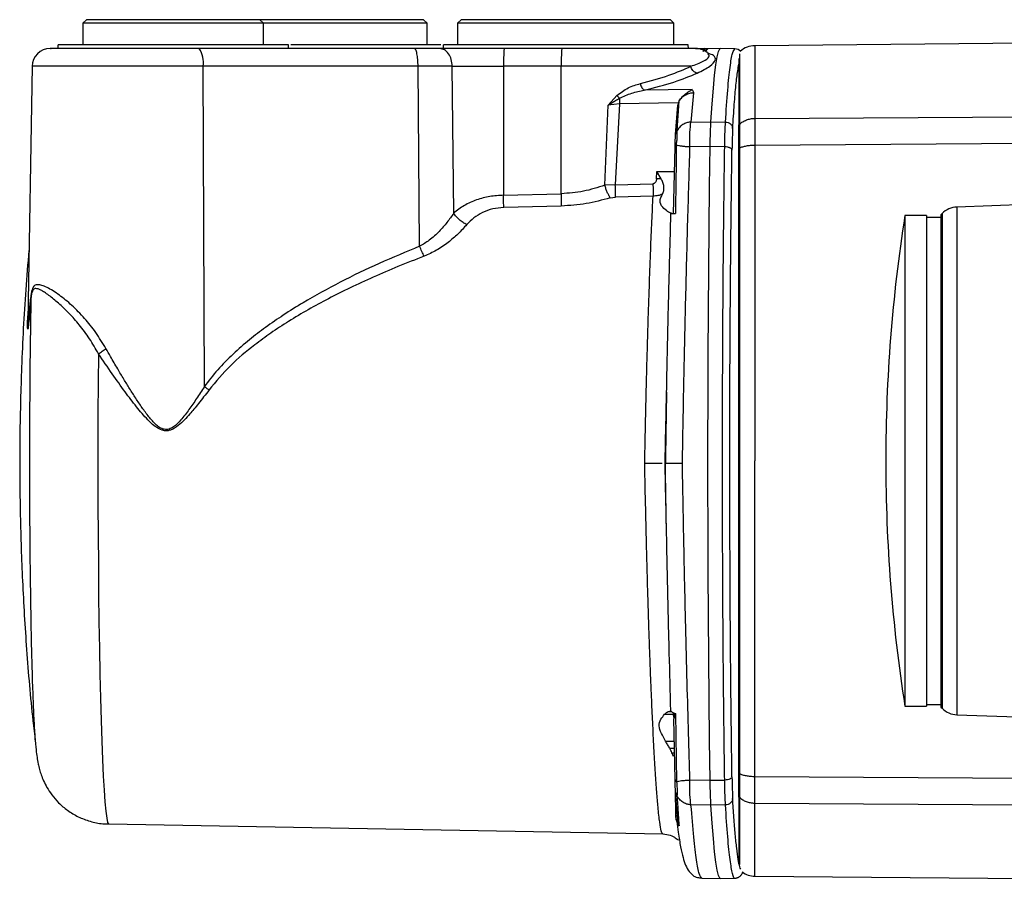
# Model space of a CAD drawing. Header units: millimetres. Extents: x 708 to 6010, y 131 to 3804.
# Tile 28 of 54: x 1990 to 2126, y 3464 to 3583. Entities that reach past the tile are written whole.
import ezdxf

# ---------------------------------------------------------------- set-up
doc = ezdxf.new("R2010")
doc.units = ezdxf.units.MM

msp = doc.modelspace()

# ---------------------------------------------------------------- linework, layer by layer
at = {"color": 7, "linetype": 'Continuous', "lineweight": 25}
for p, q in [((1999.13, 3582.78), (1998.63, 3582.28)), ((1998.63, 3582.28), (1998.63, 3579.28)), ((2023.63, 3582.28), (1998.63, 3582.28)), ((2011.13, 3582.78), (1999.13, 3582.78)), ((2023.13, 3582.78), (2011.13, 3582.78)), ((2023.63, 3582.28), (2023.13, 3582.78)), ((2027.18, 3582.78), (2023.13, 3582.78)), ((2023.63, 3579.28), (2023.63, 3582.28)), ((2027.18, 3582.28), (2023.63, 3582.28)), ((2045.83, 3582.78), (2027.18, 3582.78)), ((2046.33, 3582.28), (2027.18, 3582.28)), ((2046.33, 3582.28), (2045.83, 3582.78)), ((2046.33, 3579.28), (2046.33, 3582.28)), ((2051.04, 3582.78), (2050.54, 3582.28)), ((2050.54, 3582.28), (2050.54, 3579.28)), ((2080.54, 3582.28), (2050.54, 3582.28)), ((2065.56, 3582.78), (2051.04, 3582.78)), ((2080.04, 3582.78), (2065.56, 3582.78)), ((2080.54, 3582.28), (2080.04, 3582.78)), ((2080.54, 3579.28), (2080.54, 3582.28)), ((2154.54, 3579.73), (2091.74, 3579.18)), ((1995.14, 3579.29), (1995.13, 3578.78)), ((2044.55, 3578.78), (2014.75, 3578.78)), ((2026.73, 3579.28), (2026.48, 3579.28)), ((2027.08, 3579.28), (2027.11, 3579.28)), ((2027.13, 3578.78), (2027.12, 3579.29)), ((2048.55, 3579.28), (2048.54, 3578.78)), ((2065, 3578.78), (2057, 3578.78)), ((2082.49, 3579.28), (2082.52, 3579.28)), ((2082.54, 3578.78), (2082.53, 3579.28)), ((2083.62, 3578.78), (2084.84, 3578.78)), ((2084.6, 3578.36), (2084.84, 3578.78)), ((2085.02, 3578.76), (2084.84, 3578.78)), ((2085.02, 3578.76), (2085.07, 3578.76)), ((2086.98, 3578.78), (2085.05, 3578.75)), ((2085.07, 3578.76), (2085.2, 3578.75)), ((2085.2, 3578.75), (2085.22, 3578.75)), ((2089, 3578.75), (2086.98, 3578.78)), ((2091.74, 3579.18), (2091.74, 3569.1)), ((2089.54, 3577.39), (2089.54, 3568.22)), ((1991.58, 3576.33), (1990.97, 3541.04)), ((2015.45, 3531.94), (2015.29, 3576.33)), ((2045.08, 3576.33), (2015.29, 3576.33)), ((2045.29, 3551.38), (2045.08, 3576.33)), ((2050.01, 3555.97), (2049.8, 3576.33)), ((2049.8, 3576.33), (2056.92, 3576.33)), ((2056.92, 3576.33), (2056.92, 3558.46)), ((2064.92, 3576.33), (2056.92, 3576.33)), ((2064.91, 3558.66), (2064.92, 3576.33)), ((2082.9, 3576.33), (2064.92, 3576.33)), ((2083.06, 3573.13), (2076.42, 3573.01)), ((2071.42, 3570.92), (2072.63, 3572.29)), ((2073, 3571.89), (2073.01, 3571.12)), ((2080.97, 3567.42), (2081.27, 3571.55)), ((2081.26, 3571.55), (2081.14, 3571.28)), ((2081.26, 3571.55), (2081.27, 3571.55)), ((2083.26, 3572.67), (2082.9, 3568.6)), ((2070.95, 3559.84), (2071.42, 3570.92)), ((2073.01, 3571.12), (2071.42, 3570.92)), ((2073.01, 3571.12), (2072.41, 3559.92)), ((2081.14, 3571.28), (2073.01, 3571.12)), ((2080.76, 3566.88), (2081.08, 3570.93)), ((2081.14, 3571.28), (2081.08, 3570.93)), ((2082.9, 3568.6), (2085.66, 3568.63)), ((2085.66, 3568.63), (2087.68, 3568.6)), ((2089.54, 3568.22), (2089.64, 3568.3)), ((2080.49, 3555.94), (2080.69, 3565.13)), ((2082.74, 3565.15), (2082.76, 3565.15)), ((2085.56, 3565.19), (2082.76, 3565.15)), ((2087.57, 3565.16), (2085.56, 3565.19)), ((2089.54, 3564.97), (2089.64, 3565.02)), ((2089.54, 3521.64), (2089.54, 3564.97)), ((2089.64, 3565.02), (2089.64, 3478.26)), ((2078.13, 3560.75), (2078.15, 3561.73)), ((2078.76, 3560.74), (2078.13, 3560.75)), ((2078.76, 3560.74), (2078.15, 3561.73)), ((2072.41, 3559.92), (2070.95, 3559.84)), ((2072.41, 3559.92), (2077.63, 3560.05)), ((2056.92, 3558.46), (2064.91, 3558.66)), ((2071.7, 3558.08), (2072.43, 3558.2)), ((2077.65, 3558.33), (2072.43, 3558.2)), ((2064.93, 3556.96), (2056.94, 3556.76)), ((2132.08, 3557.25), (2119.75, 3556.82)), ((2115.54, 3555.64), (2112.54, 3555.64)), ((2112.54, 3555.64), (2112.54, 3487.64)), ((2115.54, 3555.64), (2115.54, 3487.64)), ((2117.54, 3555.39), (2115.54, 3555.39)), ((2117.7, 3555.91), (2117.54, 3555.74)), ((2117.54, 3555.74), (2117.54, 3521.64)), ((2079.32, 3521.28), (2079.25, 3521.28)), ((2089.54, 3478.3), (2089.54, 3521.64)), ((2091.74, 3477.87), (2091.74, 3521.64)), ((2117.54, 3521.64), (2117.54, 3487.53)), ((2079.74, 3486.89), (2080.2, 3486.89)), ((2112.54, 3487.64), (2115.54, 3487.64)), ((2115.54, 3487.89), (2117.54, 3487.89)), ((2117.54, 3487.53), (2117.7, 3487.37)), ((2079.24, 3486.53), (2080.48, 3486.55)), ((2080.48, 3486.54), (2080.52, 3486.56)), ((2080.5, 3486.07), (2080.48, 3486.54)), ((2080.49, 3486.72), (2080.74, 3486.62)), ((2080.49, 3486.72), (2080.52, 3486.56)), ((2080.6, 3486.36), (2080.5, 3485.91)), ((2080.69, 3477.47), (2080.5, 3485.91)), ((2080.52, 3486.56), (2080.74, 3486.62)), ((2080.59, 3486.36), (2080.52, 3486.56)), ((2080.74, 3486.62), (2080.6, 3486.36)), ((2080.74, 3486.62), (2080.89, 3477.19)), ((2119.75, 3486.46), (2132.08, 3486.03)), ((2079.39, 3482.8), (2080.57, 3482.81)), ((2079.93, 3481.85), (2080.59, 3481.85)), ((2082.76, 3477.42), (2082.74, 3477.42)), ((2082.76, 3477.42), (2085.56, 3477.38)), ((2085.56, 3477.38), (2087.57, 3477.41)), ((2089.64, 3478.26), (2089.54, 3478.3)), ((2080.81, 3472.55), (2080.74, 3476.05)), ((2081.06, 3471.87), (2080.76, 3475.71)), ((2089.54, 3475.06), (2089.64, 3474.97)), ((2089.54, 3475.06), (2089.54, 3466.23)), ((2085.66, 3473.94), (2082.9, 3473.97)), ((2087.68, 3473.96), (2085.66, 3473.94)), ((2091.74, 3464.09), (2091.74, 3474.17)), ((2080.81, 3472.55), (2081.08, 3472.56)), ((2080.81, 3472.43), (2080.81, 3472.55)), ((2080.86, 3471.93), (2080.81, 3472.43)), ((2080.81, 3472.43), (2081.08, 3472.43)), ((2081.09, 3471.32), (2080.86, 3471.93)), ((2081.09, 3471.93), (2080.86, 3471.93)), ((2081.06, 3471.87), (2081.09, 3471.58)), ((2002.2, 3471.32), (2078.98, 3469.97)), ((2081.08, 3471.4), (2081.07, 3471.71)), ((2081.08, 3471.4), (2081.11, 3471.33)), ((2081.09, 3471.32), (2081.08, 3471.4)), ((2081.11, 3471.28), (2081.09, 3471.32)), ((2081.24, 3471.06), (2081.1, 3471.33)), ((2081.11, 3471.33), (2081.16, 3471.3)), ((2081.24, 3471.06), (2081.11, 3471.28)), ((2081.16, 3471.3), (2081.24, 3471.06)), ((2084.39, 3463.83), (2086.98, 3463.78)), ((2086.98, 3463.78), (2089, 3463.82)), ((2091.74, 3464.09), (2157.7, 3463.52))]:
    msp.add_line(p, q, dxfattribs=at)
at = {"color": 8, "linetype": 'Continuous', "lineweight": 25}
for p, q in [((2089.64, 3578.03), (2089.64, 3568.3)), ((2015.29, 3576.33), (1991.58, 3576.33)), ((2091.74, 3569.1), (2147.4, 3569.46)), ((2091.74, 3565.41), (2143.7, 3565.76)), ((2078.15, 3561.73), (2080.62, 3561.73)), ((2119.75, 3556.82), (2119.75, 3521.64)), ((2117.7, 3555.91), (2117.7, 3487.37)), ((2119.75, 3521.64), (2119.75, 3486.46)), ((2080.26, 3481.18), (2080.61, 3481.18)), ((2143.7, 3477.52), (2091.74, 3477.87)), ((2089.64, 3474.97), (2089.64, 3465.7)), ((2147.4, 3473.82), (2091.74, 3474.17))]:
    msp.add_line(p, q, dxfattribs=at)
at = {"color": 7, "linetype": 'Continuous', "lineweight": 25, "flags": 128}
for points in [[(2085.66, 3568.63), (2085.83, 3571.12), (2086, 3573.28), (2086.17, 3575.09), (2086.35, 3576.54), (2086.53, 3577.64), (2086.71, 3578.37), (2086.89, 3578.74), (2086.98, 3578.78)], [(2085.56, 3477.38), (2085.48, 3482.9), (2085.42, 3488.57), (2085.36, 3494.35), (2085.32, 3500.23), (2085.29, 3506.19), (2085.26, 3512.21), (2085.25, 3518.25), (2085.25, 3524.31), (2085.26, 3530.36), (2085.29, 3536.38), (2085.32, 3542.33), (2085.36, 3548.22), (2085.42, 3554), (2085.48, 3559.66), (2085.56, 3565.19)], [(2086.98, 3463.78), (2086.89, 3463.83), (2086.71, 3464.2), (2086.53, 3464.93), (2086.35, 3466.02), (2086.17, 3467.48), (2086, 3469.29), (2085.83, 3471.44), (2085.66, 3473.94)]]:
    msp.add_lwpolyline(points, dxfattribs=at)
at = {"color": 8, "linetype": 'Continuous', "lineweight": 25, "flags": 128}
for points in [[(1990.97, 3541.04), (1990.96, 3540.42), (1990.97, 3540.1), (1990.98, 3540.02), (1990.99, 3540.01), (1991.01, 3540.08), (1991.03, 3540.21), (1991.07, 3540.57), (1991.17, 3541.71), (1991.28, 3542.94), (1991.39, 3544.29), (1991.39, 3544.29)], [(2000.77, 3536.5), (2000.74, 3532.41), (2000.71, 3528.24), (2000.7, 3524.02), (2000.7, 3519.78), (2000.71, 3515.55), (2000.73, 3511.37), (2000.76, 3507.25), (2000.8, 3503.23), (2000.85, 3499.35), (2000.91, 3495.62), (2000.98, 3492.08), (2001.06, 3488.75), (2001.15, 3485.65), (2001.24, 3482.81), (2001.34, 3480.24), (2001.45, 3477.97), (2001.57, 3476.02), (2001.68, 3474.39), (2001.8, 3473.09), (2001.93, 3472.15), (2002.05, 3471.55), (2002.18, 3471.32), (2002.2, 3471.32)]]:
    msp.add_lwpolyline(points, dxfattribs=at)
at = {"color": 7, "linetype": 'Continuous', "lineweight": 25}
for centre, radius, start, end in [((1994.08, 3576.28), 2.5, 90, 179), ((2012.01, 3576.9), 3.32, 349.9834, 34.4508), ((2077.3, 3576.93), 20.38, 174.7924, 181.7051), ((2085.29, 3576.93), 20.38, 174.7924, 181.7051), ((2083.58, 3576.28), 2.5, 45.3624, 90), ((2088.87, 3577.46), 1.3, 44.9441, 84.4508), ((2091.77, 3576.18), 3, 90.5147, 132.2942), ((2119.86, 3553.82), 3, 92, 136), ((2329.9, 3521.64), 220, 171.1096, 180), ((2329.9, 3521.64), 220, 180, 188.8904), ((2119.86, 3489.45), 3, 224, 268), ((2091.77, 3467.09), 3, 233.5309, 269.5222)]:
    msp.add_arc(centre, radius, start, end, dxfattribs=at)
at = {"color": 8, "linetype": 'Continuous', "lineweight": 25}
for centre, radius, start, end in [((2085.3, 3578.35), 0.492, 123.6096, 167.8181), ((2085.6, 3578.24), 0.637, 126.8208, 169.3315)]:
    msp.add_arc(centre, radius, start, end, dxfattribs=at)
at = {"color": 7, "linetype": 'Continuous', "lineweight": 25}
for points, knots in [([(2014.75, 3578.78), (2013.38, 3578.78), (2010.64, 3578.78), (2006.49, 3578.78), (2002.63, 3578.78), (1999.28, 3578.78), (1996.6, 3578.78), (1994.86, 3578.78), (1994.04, 3578.78), (1994.16, 3578.78), (1994.2, 3578.78)], [0, 0, 0, 0, 0.136392, 0.2727826, 0.4091757, 0.5455671, 0.6819588, 0.8183506, 0.9547438, 1, 1, 1, 1]), ([(2010.65, 3579.28), (2009.6, 3579.28), (2007.51, 3579.28), (2004.52, 3579.28), (2001.79, 3579.28), (1999.41, 3579.28), (1997.48, 3579.28), (1996.09, 3579.28), (1995.26, 3579.28), (1995.2, 3579.28), (1995.18, 3579.28)], [0, 0, 0, 0, 0.1274321, 0.2548646, 0.3822962, 0.5097296, 0.6371612, 0.7645925, 0.892025, 1, 1, 1, 1]), ([(2027.11, 3579.28), (2027.02, 3579.28), (2026.84, 3579.28), (2025.8, 3579.28), (2024.24, 3579.28), (2022.16, 3579.28), (2019.66, 3579.28), (2016.84, 3579.28), (2013.79, 3579.28), (2011.69, 3579.28), (2010.65, 3579.28)], [0, 0, 0, 0, 0.1249993, 0.2499995, 0.3749998, 0.4999992, 0.6250002, 0.7500001, 0.8749996, 1, 1, 1, 1]), ([(2048.24, 3579.28), (2047.64, 3579.28), (2046.32, 3579.28), (2043.38, 3579.28), (2039.73, 3579.28), (2035.57, 3579.28), (2031.42, 3579.28), (2028.67, 3579.28), (2027.46, 3579.28)], [0, 0, 0, 0, 0.149328, 0.32708, 0.50483, 0.682579, 0.86033, 1, 1, 1, 1]), ([(2045.08, 3576.33), (2045.07, 3576.65), (2045.05, 3577.3), (2044.93, 3578.11), (2044.76, 3578.67), (2044.62, 3578.75), (2044.55, 3578.78)], [0, 0, 0, 0, 0.250001, 0.5, 0.749993, 1, 1, 1, 1]), ([(2048.09, 3578.78), (2047.57, 3578.78), (2046.51, 3578.78), (2045.2, 3578.78), (2044.55, 3578.78)], [0, 0, 0, 0, 0.499966, 1, 1, 1, 1]), ([(2049.8, 3576.33), (2049.78, 3576.65), (2049.72, 3577.3), (2049.32, 3578.11), (2048.76, 3578.67), (2048.31, 3578.75), (2048.09, 3578.78)], [0, 0, 0, 0, 0.250003, 0.500001, 0.749996, 1, 1, 1, 1]), ([(2057, 3578.78), (2056.18, 3578.78), (2054.55, 3578.78), (2052.19, 3578.78), (2049.97, 3578.78), (2048.72, 3578.78), (2048.09, 3578.78)], [0, 0, 0, 0, 0.249999, 0.499998, 0.750001, 1, 1, 1, 1]), ([(2065.03, 3579.28), (2063.92, 3579.28), (2061.7, 3579.28), (2058.52, 3579.28), (2055.61, 3579.28), (2053.09, 3579.28), (2051.04, 3579.28), (2049.56, 3579.28), (2048.68, 3579.28), (2048.62, 3579.28), (2048.59, 3579.28)], [0, 0, 0, 0, 0.127432, 0.254864, 0.382298, 0.509732, 0.637162, 0.764597, 0.89203, 1, 1, 1, 1]), ([(2083.54, 3578.78), (2083.55, 3578.78), (2083.6, 3578.78), (2083.31, 3578.78), (2082.68, 3578.78), (2081.68, 3578.78), (2080.37, 3578.78), (2078.76, 3578.78), (2076.88, 3578.78), (2074.78, 3578.78), (2072.49, 3578.78), (2070.07, 3578.78), (2067.55, 3578.78), (2065.85, 3578.78), (2065, 3578.78)], [0, 0, 0, 0, 0.028312, 0.116649, 0.204985, 0.293317, 0.381656, 0.469989, 0.558324, 0.646658, 0.734995, 0.82333, 0.911665, 1, 1, 1, 1]), ([(2082.52, 3579.28), (2082.43, 3579.28), (2082.23, 3579.28), (2081.13, 3579.28), (2079.47, 3579.28), (2077.26, 3579.28), (2074.61, 3579.28), (2071.61, 3579.28), (2068.37, 3579.28), (2066.14, 3579.28), (2065.03, 3579.28)], [0, 0, 0, 0, 0.125, 0.249997, 0.375, 0.500001, 0.625, 0.749999, 0.875, 1, 1, 1, 1]), ([(2087.68, 3568.6), (2087.78, 3570.16), (2087.99, 3573.26), (2088.32, 3576.36), (2088.65, 3578.38), (2088.88, 3578.62), (2089, 3578.75)], [0, 0, 0, 0, 0.249999, 0.500001, 0.75, 1, 1, 1, 1]), ([(2049.8, 3576.33), (2049.1, 3576.33), (2047.7, 3576.33), (2045.95, 3576.33), (2045.08, 3576.33)], [0, 0, 0, 0, 0.500014, 1, 1, 1, 1]), ([(2075.89, 3573.93), (2077.26, 3574.31), (2080.02, 3575.06), (2081.94, 3575.9), (2082.9, 3576.33)], [0, 0, 0, 0, 0.499323, 1, 1, 1, 1]), ([(2083.77, 3575.38), (2083.65, 3575.41), (2083.42, 3575.47), (2083.15, 3575.72), (2082.97, 3576.02), (2082.92, 3576.23), (2082.9, 3576.33)], [0, 0, 0, 0, 0.278292, 0.559733, 0.781383, 1, 1, 1, 1]), ([(2076.42, 3573.01), (2077.86, 3573.38), (2080.74, 3574.12), (2082.76, 3574.96), (2083.77, 3575.38)], [0, 0, 0, 0, 0.499981, 1, 1, 1, 1]), ([(2072.63, 3572.29), (2073.14, 3572.67), (2074.17, 3573.43), (2075.31, 3573.77), (2075.89, 3573.93)], [0, 0, 0, 0, 0.499369, 1, 1, 1, 1]), ([(2073, 3571.89), (2073.56, 3572.15), (2074.67, 3572.67), (2075.83, 3572.9), (2076.42, 3573.01)], [0, 0, 0, 0, 0.4999992, 1, 1, 1, 1]), ([(2075.89, 3573.93), (2075.91, 3573.83), (2075.96, 3573.62), (2076.09, 3573.34), (2076.25, 3573.12), (2076.36, 3573.04), (2076.42, 3573.01)], [0, 0, 0, 0, 0.2486755, 0.5000168, 0.7513317, 1, 1, 1, 1]), ([(2081.26, 3571.55), (2081.42, 3571.75), (2081.72, 3572.16), (2082.24, 3572.62), (2082.68, 3572.88), (2082.95, 3573.04), (2083.02, 3573.1), (2083.06, 3573.13)], [0, 0, 0, 0, 0.276508, 0.558118, 0.813712, 0.904687, 1, 1, 1, 1]), ([(2083.06, 3573.13), (2083.09, 3573.06), (2083.13, 3572.94), (2083.2, 3572.82), (2083.23, 3572.76), (2083.24, 3572.73), (2083.26, 3572.71), (2083.27, 3572.69), (2083.27, 3572.69), (2083.27, 3572.68), (2083.26, 3572.68), (2083.26, 3572.67)], [0, 0, 0, 0, 0.4971686, 0.7478296, 0.8277, 0.8699692, 0.9379033, 0.9550961, 0.9731182, 0.9871139, 1, 1, 1, 1]), ([(2071.42, 3570.92), (2071.55, 3571.01), (2071.68, 3571.1), (2071.85, 3571.21), (2071.98, 3571.29), (2072.1, 3571.37), (2072.21, 3571.43), (2072.25, 3571.45), (2072.38, 3571.53), (2072.59, 3571.66), (2072.81, 3571.78), (2072.94, 3571.86), (2072.99, 3571.88), (2073, 3571.89)], [0, 0, 0, 0, 0.2498373, 0.2580971, 0.3223084, 0.5000115, 0.5024895, 0.5204581, 0.5689713, 0.7500697, 0.9185509, 0.9701481, 1, 1, 1, 1]), ([(2072.63, 3572.29), (2072.69, 3572.22), (2072.81, 3572.07), (2072.94, 3571.95), (2073, 3571.89)], [0, 0, 0, 0, 0.500053, 1, 1, 1, 1]), ([(2081.27, 3571.55), (2081.4, 3571.72), (2081.65, 3572.04), (2082.16, 3572.4), (2082.7, 3572.63), (2083.08, 3572.66), (2083.26, 3572.67)], [0, 0, 0, 0, 0.265328, 0.517571, 0.773846, 1, 1, 1, 1]), ([(2085.56, 3565.19), (2085.57, 3565.9), (2085.6, 3567.33), (2085.64, 3568.2), (2085.66, 3568.63)], [0, 0, 0, 0, 0.499896, 1, 1, 1, 1]), ([(2089.64, 3568.3), (2089.78, 3568.42), (2090.07, 3568.66), (2090.6, 3568.9), (2091.16, 3569.07), (2091.55, 3569.09), (2091.74, 3569.1)], [0, 0, 0, 0, 0.249998, 0.50001, 0.750012, 1, 1, 1, 1]), ([(2091.74, 3569.1), (2091.74, 3568.64), (2091.74, 3567.72), (2091.74, 3566.18), (2091.74, 3565.41)], [0, 0, 0, 0, 0.49999, 1, 1, 1, 1]), ([(2080.76, 3566.88), (2080.77, 3566.98), (2080.79, 3567.17), (2080.91, 3567.34), (2080.97, 3567.42)], [0, 0, 0, 0, 0.5, 1, 1, 1, 1]), ([(2080.88, 3565.41), (2080.88, 3565.42), (2080.88, 3565.48), (2080.91, 3565.73), (2080.94, 3566), (2080.97, 3566.2), (2080.97, 3566.23), (2080.97, 3566.23), (2080.97, 3566.24), (2080.97, 3566.24), (2080.97, 3566.24), (2080.98, 3566.27), (2080.97, 3566.41), (2081.01, 3566.69), (2081, 3566.95), (2080.98, 3567.13), (2080.97, 3567.26), (2080.97, 3567.36), (2080.97, 3567.42)], [0, 0, 0, 0, 0.007405, 0.068233, 0.278391, 0.311881, 0.316074, 0.316595, 0.31666, 0.316682, 0.317927, 0.321161, 0.351482, 0.495693, 0.709378, 0.760742, 0.854584, 1, 1, 1, 1]), ([(2082.9, 3568.59), (2082.74, 3568.58), (2082.39, 3568.54), (2081.88, 3568.33), (2081.37, 3567.96), (2081.11, 3567.61), (2080.97, 3567.42)], [0, 0, 0, 0, 0.212048, 0.440824, 0.698585, 1, 1, 1, 1]), ([(2082.74, 3565.15), (2082.73, 3565.86), (2082.72, 3567.29), (2082.84, 3568.16), (2082.9, 3568.59)], [0, 0, 0, 0, 0.499983, 1, 1, 1, 1]), ([(2087.57, 3565.16), (2087.59, 3565.88), (2087.61, 3567.32), (2087.66, 3568.18), (2087.68, 3568.6)], [0, 0, 0, 0, 0.505058, 1, 1, 1, 1]), ([(2087.68, 3568.6), (2087.8, 3568.59), (2087.99, 3568.57), (2088.23, 3568.46), (2088.38, 3568.34), (2088.51, 3568.2), (2088.64, 3567.99), (2088.66, 3567.82), (2088.67, 3567.71)], [0, 0, 0, 0, 0.24065, 0.369759, 0.501355, 0.632746, 0.761269, 1, 1, 1, 1]), ([(2088.67, 3567.71), (2088.65, 3567.33), (2088.62, 3566.59), (2088.59, 3565.34), (2088.58, 3564.72)], [0, 0, 0, 0, 0.500004, 1, 1, 1, 1]), ([(2089.54, 3564.97), (2089.54, 3565.6), (2089.54, 3566.95), (2089.54, 3567.77), (2089.54, 3568.22)], [0, 0, 0, 0, 0.45922, 1, 1, 1, 1]), ([(2089.64, 3568.3), (2089.64, 3567.89), (2089.64, 3567.07), (2089.64, 3565.7), (2089.64, 3565.02)], [0, 0, 0, 0, 0.499992, 1, 1, 1, 1]), ([(2080.69, 3565.13), (2080.7, 3565.49), (2080.72, 3566.22), (2080.75, 3566.66), (2080.76, 3566.88)], [0, 0, 0, 0, 0.500863, 1, 1, 1, 1]), ([(2080.69, 3565.13), (2080.7, 3565.17), (2080.71, 3565.27), (2080.82, 3565.36), (2080.88, 3565.41)], [0, 0, 0, 0, 0.4700294, 1, 1, 1, 1]), ([(2080.87, 3565.41), (2080.86, 3564.47), (2080.85, 3563.01), (2080.82, 3561.36), (2080.81, 3560.59), (2080.78, 3558.92), (2080.76, 3557.39), (2080.74, 3555.94)], [0, 0, 0, 0, 0.304531, 0.474562, 0.524085, 0.549933, 1, 1, 1, 1]), ([(2082.74, 3565.15), (2082.54, 3565.16), (2082.16, 3565.18), (2081.64, 3565.23), (2081.2, 3565.32), (2080.98, 3565.38), (2080.87, 3565.41)], [0, 0, 0, 0, 0.253369, 0.493193, 0.746501, 1, 1, 1, 1]), ([(2081.71, 3521.28), (2081.78, 3525.16), (2081.92, 3532.85), (2082.17, 3544.13), (2082.45, 3554.98), (2082.66, 3561.78), (2082.76, 3565.15)], [0, 0, 0, 0, 0.255922, 0.507897, 0.755923, 1, 1, 1, 1]), ([(2087.57, 3477.41), (2087.53, 3480.86), (2087.43, 3487.77), (2087.34, 3498.73), (2087.28, 3509.93), (2087.26, 3521.28), (2087.28, 3532.64), (2087.34, 3543.84), (2087.43, 3554.79), (2087.53, 3561.7), (2087.57, 3565.16)], [0, 0, 0, 0, 0.125, 0.25, 0.375, 0.5, 0.625, 0.75, 0.875, 1, 1, 1, 1]), ([(2088.58, 3564.72), (2088.57, 3564.77), (2088.54, 3564.86), (2088.41, 3564.96), (2088.28, 3565.03), (2088.12, 3565.09), (2087.89, 3565.14), (2087.7, 3565.15), (2087.57, 3565.16)], [0, 0, 0, 0, 0.2396952, 0.368492, 0.5000001, 0.6314872, 0.7603086, 1, 1, 1, 1]), ([(2088.58, 3477.85), (2088.56, 3479.8), (2088.5, 3483.75), (2088.43, 3489.98), (2088.37, 3496.55), (2088.33, 3503.46), (2088.3, 3510.68), (2088.28, 3518.14), (2088.28, 3525.82), (2088.3, 3533.64), (2088.34, 3541.52), (2088.4, 3549.39), (2088.48, 3557.2), (2088.55, 3562.21), (2088.58, 3564.72)], [0, 0, 0, 0, 0.071802, 0.145514, 0.2211, 0.30037, 0.381387, 0.464098, 0.549943, 0.637161, 0.725682, 0.816358, 0.907817, 1, 1, 1, 1]), ([(2089.64, 3565.02), (2089.78, 3565.07), (2090.07, 3565.19), (2090.6, 3565.31), (2091.16, 3565.39), (2091.55, 3565.4), (2091.74, 3565.41)], [0, 0, 0, 0, 0.250005, 0.500013, 0.750014, 1, 1, 1, 1]), ([(2091.74, 3565.41), (2091.74, 3561.96), (2091.74, 3555.06), (2091.74, 3544.14), (2091.74, 3532.96), (2091.74, 3525.41), (2091.74, 3521.64)], [0, 0, 0, 0, 0.25, 0.5, 0.75, 1, 1, 1, 1]), ([(2078.13, 3560.75), (2078.12, 3560.67), (2078.11, 3560.52), (2078.02, 3560.29), (2077.88, 3560.15), (2077.74, 3560.06), (2077.67, 3560.05), (2077.63, 3560.05)], [0, 0, 0, 0, 0.2608566, 0.4939729, 0.7527857, 0.8824136, 1, 1, 1, 1]), ([(2078.94, 3558.59), (2079.01, 3558.75), (2079.15, 3559.08), (2079.16, 3559.64), (2079.04, 3560.21), (2078.85, 3560.57), (2078.76, 3560.74)], [0, 0, 0, 0, 0.249191, 0.501193, 0.751576, 1, 1, 1, 1]), ([(2070.95, 3559.84), (2069.98, 3559.52), (2068.04, 3558.9), (2065.95, 3558.74), (2064.91, 3558.66)], [0, 0, 0, 0, 0.501578, 1, 1, 1, 1]), ([(2071.7, 3558.08), (2071.63, 3558.2), (2071.5, 3558.43), (2071.3, 3558.87), (2071.11, 3559.34), (2071.01, 3559.67), (2070.95, 3559.84)], [0, 0, 0, 0, 0.249345, 0.500006, 0.750712, 1, 1, 1, 1]), ([(2072.43, 3558.2), (2072.44, 3558.32), (2072.44, 3558.56), (2072.43, 3558.98), (2072.42, 3559.44), (2072.42, 3559.76), (2072.41, 3559.92)], [0, 0, 0, 0, 0.249999, 0.499991, 0.750001, 1, 1, 1, 1]), ([(2077.63, 3560.05), (2077.63, 3559.89), (2077.64, 3559.57), (2077.65, 3559.11), (2077.65, 3558.68), (2077.65, 3558.45), (2077.65, 3558.33)], [0, 0, 0, 0, 0.250001, 0.500007, 0.750003, 1, 1, 1, 1]), ([(2056.92, 3558.46), (2056.28, 3558.41), (2054.98, 3558.33), (2053.13, 3557.83), (2051.4, 3557.06), (2050.48, 3556.34), (2050.01, 3555.97)], [0, 0, 0, 0, 0.236124, 0.4783, 0.731475, 1, 1, 1, 1]), ([(2056.94, 3556.76), (2056.94, 3556.88), (2056.94, 3557.11), (2056.93, 3557.53), (2056.93, 3557.98), (2056.92, 3558.3), (2056.92, 3558.46)], [0, 0, 0, 0, 0.249993, 0.499998, 0.74999, 1, 1, 1, 1]), ([(2064.91, 3558.66), (2064.92, 3558.5), (2064.92, 3558.19), (2064.93, 3557.74), (2064.93, 3557.31), (2064.93, 3557.08), (2064.93, 3556.96)], [0, 0, 0, 0, 0.25, 0.499999, 0.749996, 1, 1, 1, 1]), ([(2071.7, 3558.08), (2070.6, 3557.78), (2068.41, 3557.19), (2066.09, 3557.03), (2064.93, 3556.96)], [0, 0, 0, 0, 0.5002998, 1, 1, 1, 1]), ([(2076.49, 3521.28), (2076.53, 3523.31), (2076.61, 3527.16), (2076.71, 3531.62), (2076.79, 3534.67), (2076.84, 3536.51), (2076.89, 3538.25), (2076.94, 3539.87), (2077.02, 3542.62), (2077.15, 3546.36), (2077.31, 3550.84), (2077.48, 3554.85), (2077.59, 3557.19), (2077.65, 3558.33)], [0, 0, 0, 0, 0.146757, 0.278966, 0.327791, 0.374285, 0.418447, 0.460279, 0.499778, 0.633606, 0.761588, 0.883719, 1, 1, 1, 1]), ([(2078.94, 3558.59), (2078.73, 3558.52), (2078.32, 3558.37), (2077.87, 3558.34), (2077.65, 3558.33)], [0, 0, 0, 0, 0.499911, 1, 1, 1, 1]), ([(2080.24, 3555.94), (2080.1, 3555.98), (2079.83, 3556.05), (2079.15, 3556.58), (2078.59, 3557.24), (2078.63, 3558), (2078.84, 3558.39), (2078.94, 3558.59)], [0, 0, 0, 0, 0.250185, 0.500826, 0.750458, 0.874621, 1, 1, 1, 1]), ([(2056.94, 3556.76), (2056.42, 3556.71), (2055.4, 3556.62), (2053.98, 3556.09), (2052.77, 3555.35), (2052.15, 3554.71), (2051.83, 3554.39)], [0, 0, 0, 0, 0.249373, 0.498753, 0.749307, 1, 1, 1, 1]), ([(2050.01, 3555.97), (2049.71, 3555.54), (2049.11, 3554.67), (2047.99, 3553.4), (2046.76, 3552.24), (2045.75, 3551.65), (2045.29, 3551.38)], [0, 0, 0, 0, 0.2492637, 0.4992544, 0.7727524, 1, 1, 1, 1]), ([(2051.83, 3554.39), (2051.66, 3554.48), (2051.3, 3554.67), (2050.8, 3555.05), (2050.35, 3555.5), (2050.12, 3555.81), (2050.01, 3555.97)], [0, 0, 0, 0, 0.249762, 0.500718, 0.750266, 1, 1, 1, 1]), ([(2079.52, 3531.15), (2079.58, 3533.96), (2079.69, 3539.59), (2079.9, 3547.89), (2080.05, 3553.26), (2080.12, 3555.94)], [0, 0, 0, 0, 0.3329096, 0.6660315, 1, 1, 1, 1]), ([(2080.12, 3555.94), (2080.14, 3555.94), (2080.18, 3555.94), (2080.55, 3555.94), (2080.74, 3555.94)], [0, 0, 0, 0, 0.500051, 1, 1, 1, 1]), ([(2051.83, 3554.39), (2051.43, 3553.95), (2050.65, 3553.09), (2049.24, 3551.88), (2047.7, 3550.8), (2046.5, 3550.27), (2045.93, 3550.01)], [0, 0, 0, 0, 0.257487, 0.499454, 0.76097, 1, 1, 1, 1]), ([(2045.29, 3551.38), (2043.42, 3550.61), (2039.69, 3549.06), (2034.29, 3546.47), (2029.87, 3544.04), (2026.45, 3541.9), (2023.98, 3540.2), (2021.64, 3538.41), (2019.41, 3536.46), (2017.27, 3534.32), (2016.05, 3532.72), (2015.45, 3531.94)], [0, 0, 0, 0, 0.169329, 0.336918, 0.499803, 0.589872, 0.672474, 0.749766, 0.834022, 0.918362, 1, 1, 1, 1]), ([(2045.93, 3550.01), (2045.82, 3550.22), (2045.6, 3550.64), (2045.39, 3551.14), (2045.29, 3551.38)], [0, 0, 0, 0, 0.500163, 1, 1, 1, 1]), ([(1991.14, 3550.79), (1990.98, 3548.98), (1990.52, 3543.6), (1990.18, 3536.68), (1989.93, 3529.01), (1989.84, 3522.17), (1989.91, 3513.82), (1990.21, 3504.86), (1990.79, 3495.38), (1991.4, 3487.94), (1991.91, 3483.7), (1992.02, 3482.74)], [0, 0, 0, 0, 0.079971, 0.237884, 0.304637, 0.417533, 0.539037, 0.671893, 0.812085, 0.957124, 1, 1, 1, 1]), ([(2045.93, 3550.01), (2044.71, 3549.54), (2042.34, 3548.61), (2038.92, 3547.14), (2035.7, 3545.66), (2032.69, 3544.16), (2029.85, 3542.61), (2027.18, 3541.03), (2024.7, 3539.41), (2021.97, 3537.4), (2018.97, 3534.91), (2017.06, 3532.62), (2016.1, 3531.48)], [0, 0, 0, 0, 0.110541, 0.215739, 0.315646, 0.410333, 0.499875, 0.589154, 0.672427, 0.749851, 0.875032, 1, 1, 1, 1]), ([(2001.81, 3537.22), (2001.35, 3537.97), (2000.44, 3539.47), (1998.82, 3541.48), (1997.09, 3543.24), (1995.6, 3544.45), (1994.46, 3545.22), (1993.64, 3545.69), (1992.93, 3545.98), (1992.36, 3546.09), (1991.97, 3546.01), (1991.72, 3545.74), (1991.56, 3545.38), (1991.45, 3544.89), (1991.41, 3544.48), (1991.39, 3544.29)], [0, 0, 0, 0, 0.125702, 0.249411, 0.3850064, 0.5200023, 0.5949725, 0.6707707, 0.7443263, 0.8105431, 0.8736556, 0.9076983, 0.9381144, 0.9710043, 1, 1, 1, 1]), ([(2000.77, 3536.5), (2000.37, 3537.2), (1999.55, 3538.63), (1998.16, 3540.49), (1996.68, 3542.16), (1995.47, 3543.3), (1994.55, 3544.08), (1993.89, 3544.6), (1993.3, 3545.01), (1992.8, 3545.3), (1992.42, 3545.47), (1992.13, 3545.54), (1991.91, 3545.52), (1991.74, 3545.4), (1991.59, 3545.15), (1991.48, 3544.74), (1991.44, 3544.36), (1991.42, 3544.17)], [0, 0, 0, 0, 0.12228, 0.250244, 0.370953, 0.501872, 0.565354, 0.628261, 0.696422, 0.754657, 0.805068, 0.846712, 0.879942, 0.912727, 0.940719, 0.970987, 1, 1, 1, 1]), ([(1991.42, 3544.17), (1991.39, 3542.59), (1991.33, 3539.43), (1991.27, 3534.25), (1991.23, 3528.86), (1991.21, 3523.33), (1991.21, 3517.76), (1991.24, 3512.26), (1991.29, 3506.92), (1991.36, 3501.84), (1991.44, 3497.12), (1991.55, 3492.83), (1991.67, 3489.07), (1991.81, 3485.88), (1991.96, 3483.4), (1992.07, 3481.95), (1992.13, 3481.56), (1992.14, 3481.52)], [0, 0, 0, 0, 0.070932, 0.141863, 0.212795, 0.283727, 0.354658, 0.42559, 0.496522, 0.567453, 0.638385, 0.709316, 0.780248, 0.85118, 0.922112, 0.993044, 1, 1, 1, 1]), ([(1991.42, 3544.17), (1991.42, 3544.19), (1991.41, 3544.23), (1991.4, 3544.27), (1991.39, 3544.29)], [0, 0, 0, 0, 0.499988, 1, 1, 1, 1]), ([(1990.96, 3540.91), (1990.96, 3540.93), (1990.96, 3541.03), (1990.97, 3541.24), (1990.97, 3541.41), (1990.98, 3541.57), (1990.98, 3541.65), (1990.98, 3541.73), (1990.98, 3541.75)], [0, 0, 0, 0, 0.102062, 0.376807, 0.712532, 0.735268, 0.917929, 1, 1, 1, 1]), ([(2000.77, 3536.5), (2000.95, 3536.62), (2001.32, 3536.84), (2001.65, 3537.09), (2001.81, 3537.22)], [0, 0, 0, 0, 0.499998, 1, 1, 1, 1]), ([(2016.1, 3531.48), (2015.85, 3531.15), (2015.38, 3530.52), (2014.68, 3529.62), (2014.05, 3528.84), (2013.4, 3528.07), (2012.69, 3527.3), (2011.85, 3526.49), (2011.03, 3525.95), (2010.38, 3525.81), (2010.05, 3525.81), (2009.6, 3525.86), (2008.69, 3526.27), (2007.45, 3527.46), (2005.99, 3529.18), (2004.37, 3531.33), (2002.61, 3533.79), (2001.4, 3535.57), (2000.77, 3536.5)], [0, 0, 0, 0, 0.053582, 0.102953, 0.148133, 0.184803, 0.232872, 0.283513, 0.336425, 0.357554, 0.368, 0.378572, 0.417102, 0.494364, 0.599453, 0.712308, 0.848263, 1, 1, 1, 1]), ([(2015.45, 3531.94), (2015.09, 3531.38), (2014.4, 3530.31), (2013.34, 3528.75), (2012.31, 3527.41), (2011.4, 3526.45), (2010.68, 3526.06), (2010.22, 3525.98), (2009.77, 3526.01), (2009.23, 3526.26), (2008.71, 3526.69), (2008.22, 3527.2), (2007.59, 3527.96), (2006.81, 3529.01), (2005.94, 3530.33), (2005.1, 3531.65), (2004.27, 3533), (2003.38, 3534.49), (2002.56, 3535.91), (2002.02, 3536.85), (2001.81, 3537.22)], [0, 0, 0, 0, 0.087909, 0.170022, 0.251072, 0.312801, 0.342986, 0.35796, 0.372923, 0.402825, 0.434078, 0.46277, 0.496275, 0.566517, 0.637119, 0.70737, 0.776667, 0.851547, 0.941304, 1, 1, 1, 1]), ([(2016.1, 3531.48), (2015.99, 3531.55), (2015.77, 3531.7), (2015.56, 3531.86), (2015.45, 3531.94)], [0, 0, 0, 0, 0.499983, 1, 1, 1, 1]), ([(2079.32, 3521.28), (2079.35, 3522.94), (2079.41, 3526.25), (2079.48, 3529.52), (2079.51, 3531.15)], [0, 0, 0, 0, 0.499999, 1, 1, 1, 1]), ([(2079.51, 3531.15), (2079.5, 3530.68), (2079.48, 3529.48), (2079.45, 3527.41), (2079.41, 3525.1), (2079.38, 3523.01), (2079.36, 3521.79), (2079.35, 3521.28)], [0, 0, 0, 0, 0.145167, 0.366451, 0.633236, 0.845349, 1, 1, 1, 1]), ([(2078.9, 3521.28), (2078.79, 3521.28), (2078.5, 3521.28), (2077.64, 3521.28), (2076.87, 3521.28), (2076.49, 3521.28)], [0, 0, 0, 0, 0.223938, 0.613327, 1, 1, 1, 1]), ([(2078.98, 3469.97), (2078.91, 3470.05), (2078.78, 3470.21), (2078.56, 3471.48), (2078.35, 3473.37), (2078.16, 3475.73), (2078.01, 3477.9), (2077.89, 3479.86), (2077.79, 3481.46), (2077.7, 3483.17), (2077.62, 3484.92), (2077.53, 3486.68), (2077.45, 3488.47), (2077.37, 3490.37), (2077.29, 3492.39), (2077.21, 3494.54), (2077.13, 3496.8), (2077.05, 3499.18), (2076.96, 3501.95), (2076.86, 3505.4), (2076.74, 3509.83), (2076.61, 3515.22), (2076.53, 3519.16), (2076.49, 3521.28)], [0, 0, 0, 0, 0.079521, 0.160564, 0.243127, 0.306069, 0.369865, 0.402096, 0.434539, 0.467198, 0.50007, 0.528713, 0.558106, 0.588246, 0.619137, 0.650777, 0.683165, 0.716303, 0.75019, 0.796255, 0.853248, 0.921165, 1, 1, 1, 1]), ([(2079.52, 3511.42), (2079.48, 3513.05), (2079.41, 3516.32), (2079.35, 3519.63), (2079.32, 3521.28)], [0, 0, 0, 0, 0.500001, 1, 1, 1, 1]), ([(2081.71, 3521.28), (2081.46, 3521.28), (2080.94, 3521.28), (2080.21, 3521.28), (2079.71, 3521.28), (2079.44, 3521.28), (2079.38, 3521.28), (2079.35, 3521.28)], [0, 0, 0, 0, 0.212409, 0.450452, 0.712887, 0.853745, 1, 1, 1, 1]), ([(2079.52, 3511.42), (2079.51, 3511.91), (2079.48, 3513.11), (2079.45, 3515.12), (2079.41, 3517.25), (2079.38, 3519.34), (2079.36, 3520.62), (2079.35, 3521.28)], [0, 0, 0, 0, 0.151404, 0.367602, 0.612936, 0.800098, 1, 1, 1, 1]), ([(2082.76, 3477.42), (2082.69, 3479.54), (2082.56, 3483.96), (2082.36, 3491.1), (2082.19, 3497.71), (2082.06, 3503.4), (2081.97, 3507.79), (2081.88, 3511.77), (2081.82, 3515.32), (2081.76, 3518.45), (2081.72, 3520.39), (2081.71, 3521.28)], [0, 0, 0, 0, 0.1547093, 0.3213603, 0.499949, 0.6074241, 0.7052462, 0.7934147, 0.8719302, 0.9407917, 1, 1, 1, 1]), ([(2080.11, 3487.02), (2080.04, 3489.66), (2079.89, 3494.94), (2079.69, 3503.11), (2079.57, 3508.65), (2079.52, 3511.42)], [0, 0, 0, 0, 0.3332551, 0.6666824, 1, 1, 1, 1]), ([(2079.24, 3486.53), (2079.32, 3486.62), (2079.48, 3486.78), (2079.65, 3486.85), (2079.74, 3486.89)], [0, 0, 0, 0, 0.504025, 1, 1, 1, 1]), ([(2079.74, 3486.89), (2079.81, 3486.91), (2079.96, 3486.95), (2080.07, 3486.96), (2080.12, 3486.97)], [0, 0, 0, 0, 0.5225, 1, 1, 1, 1]), ([(2080.11, 3487.02), (2080.11, 3487.01), (2080.11, 3486.98), (2080.16, 3486.93), (2080.18, 3486.91)], [0, 0, 0, 0, 0.499808, 1, 1, 1, 1]), ([(2080.18, 3486.91), (2080.22, 3486.87), (2080.29, 3486.81), (2080.42, 3486.75), (2080.48, 3486.73)], [0, 0, 0, 0, 0.508568, 1, 1, 1, 1]), ([(2079.39, 3482.8), (2079.19, 3483.16), (2078.78, 3483.89), (2078.36, 3484.94), (2078.71, 3485.87), (2079.06, 3486.31), (2079.24, 3486.53)], [0, 0, 0, 0, 0.250008, 0.500039, 0.749982, 1, 1, 1, 1]), ([(2080.48, 3486.73), (2080.48, 3486.72), (2080.48, 3486.72), (2080.49, 3486.72), (2080.49, 3486.72)], [0, 0, 0, 0, 0.499755, 1, 1, 1, 1]), ([(2080.48, 3486.54), (2080.48, 3486.57), (2080.48, 3486.63), (2080.48, 3486.69), (2080.48, 3486.73)], [0, 0, 0, 0, 0.525472, 1, 1, 1, 1]), ([(2079.93, 3481.85), (2079.84, 3482.01), (2079.65, 3482.34), (2079.48, 3482.64), (2079.39, 3482.8)], [0, 0, 0, 0, 0.497198, 1, 1, 1, 1]), ([(1992.13, 3481.56), (1992.17, 3481.23), (1992.24, 3480.63), (1992.38, 3479.78), (1992.58, 3478.95), (1992.82, 3478.16), (1993.16, 3477.31), (1993.63, 3476.36), (1994.32, 3475.31), (1995.26, 3474.21), (1996.49, 3473.16), (1997.96, 3472.28), (1999.61, 3471.66), (2001.05, 3471.34), (2001.92, 3471.35), (2002.2, 3471.35)], [0, 0, 0, 0, 0.135097, 0.246806, 0.319756, 0.377463, 0.431591, 0.488587, 0.551731, 0.623923, 0.703892, 0.787958, 0.873509, 0.959517, 1, 1, 1, 1]), ([(2080.26, 3481.18), (2080.22, 3481.29), (2080.12, 3481.52), (2080, 3481.73), (2079.93, 3481.85)], [0, 0, 0, 0, 0.482755, 1, 1, 1, 1]), ([(2080.46, 3480.66), (2080.43, 3480.74), (2080.37, 3480.92), (2080.3, 3481.09), (2080.26, 3481.18)], [0, 0, 0, 0, 0.490219, 1, 1, 1, 1]), ([(2080.69, 3477.47), (2080.7, 3477.42), (2080.72, 3477.31), (2080.83, 3477.23), (2080.89, 3477.19)], [0, 0, 0, 0, 0.500047, 1, 1, 1, 1]), ([(2080.76, 3475.71), (2080.75, 3475.86), (2080.74, 3476.08), (2080.71, 3476.65), (2080.7, 3477.11), (2080.69, 3477.47)], [0, 0, 0, 0, 0.371341, 0.501523, 1, 1, 1, 1]), ([(2080.89, 3477.19), (2081.11, 3477.24), (2081.44, 3477.32), (2082.12, 3477.38), (2082.53, 3477.41), (2082.74, 3477.42)], [0, 0, 0, 0, 0.461446, 0.724519, 1, 1, 1, 1]), ([(2082.9, 3473.97), (2082.84, 3474.41), (2082.72, 3475.27), (2082.73, 3476.7), (2082.74, 3477.42)], [0, 0, 0, 0, 0.5000206, 1, 1, 1, 1]), ([(2085.66, 3473.94), (2085.64, 3474.37), (2085.6, 3475.24), (2085.57, 3476.67), (2085.56, 3477.38)], [0, 0, 0, 0, 0.499902, 1, 1, 1, 1]), ([(2088.58, 3477.85), (2088.56, 3477.79), (2088.53, 3477.68), (2088.3, 3477.53), (2087.96, 3477.43), (2087.7, 3477.42), (2087.57, 3477.41)], [0, 0, 0, 0, 0.248205, 0.499977, 0.751741, 1, 1, 1, 1]), ([(2087.68, 3473.96), (2087.66, 3474.39), (2087.61, 3475.25), (2087.59, 3476.68), (2087.57, 3477.41)], [0, 0, 0, 0, 0.494943, 1, 1, 1, 1]), ([(2088.58, 3477.85), (2088.59, 3477.22), (2088.62, 3475.98), (2088.65, 3475.23), (2088.67, 3474.86)], [0, 0, 0, 0, 0.499993, 1, 1, 1, 1]), ([(2089.54, 3475.06), (2089.54, 3475.5), (2089.54, 3476.31), (2089.54, 3477.67), (2089.54, 3478.3)], [0, 0, 0, 0, 0.536321, 1, 1, 1, 1]), ([(2091.74, 3477.87), (2091.55, 3477.87), (2091.16, 3477.89), (2090.6, 3477.97), (2090.07, 3478.09), (2089.78, 3478.2), (2089.64, 3478.26)], [0, 0, 0, 0, 0.249986, 0.499987, 0.749993, 1, 1, 1, 1]), ([(2089.64, 3478.26), (2089.64, 3477.57), (2089.64, 3476.2), (2089.64, 3475.38), (2089.64, 3474.97)], [0, 0, 0, 0, 0.499999, 1, 1, 1, 1]), ([(2091.74, 3474.17), (2091.74, 3474.64), (2091.74, 3475.56), (2091.74, 3477.1), (2091.74, 3477.87)], [0, 0, 0, 0, 0.500002, 1, 1, 1, 1]), ([(2080.9, 3477.19), (2080.94, 3476.74), (2081.01, 3476.1), (2081, 3475.47), (2080.97, 3475.28), (2080.95, 3475.17)], [0, 0, 0, 0, 0.500023, 0.71174, 1, 1, 1, 1]), ([(2080.76, 3475.71), (2080.77, 3475.61), (2080.79, 3475.42), (2080.9, 3475.25), (2080.95, 3475.17)], [0, 0, 0, 0, 0.4993868, 1, 1, 1, 1]), ([(2082.9, 3473.97), (2082.74, 3473.99), (2082.39, 3474.03), (2081.87, 3474.25), (2081.36, 3474.61), (2081.1, 3474.97), (2080.95, 3475.17)], [0, 0, 0, 0, 0.211724, 0.440109, 0.697673, 1, 1, 1, 1]), ([(2080.95, 3475.17), (2081.01, 3474.41), (2081.07, 3473.64), (2081.12, 3472.86), (2081.14, 3472.53), (2081.18, 3471.89), (2081.22, 3471.37), (2081.24, 3471.06)], [0, 0, 0, 0, 0.499945, 0.507173, 0.570044, 0.74995, 1, 1, 1, 1]), ([(2088.67, 3474.86), (2088.66, 3474.75), (2088.64, 3474.58), (2088.51, 3474.37), (2088.38, 3474.23), (2088.23, 3474.11), (2087.99, 3474), (2087.8, 3473.98), (2087.68, 3473.96)], [0, 0, 0, 0, 0.238732, 0.367256, 0.498647, 0.630244, 0.759349, 1, 1, 1, 1]), ([(2091.74, 3474.17), (2091.55, 3474.19), (2091.16, 3474.21), (2090.6, 3474.37), (2090.07, 3474.62), (2089.78, 3474.85), (2089.64, 3474.97)], [0, 0, 0, 0, 0.249988, 0.499986, 0.750003, 1, 1, 1, 1]), ([(2084.39, 3463.83), (2084.28, 3463.95), (2084.05, 3464.19), (2083.68, 3466.18), (2083.3, 3469.27), (2083.03, 3472.4), (2082.9, 3473.97)], [0, 0, 0, 0, 0.2464374, 0.4952486, 0.7464361, 1, 1, 1, 1]), ([(2080.95, 3471.68), (2081.01, 3471.17), (2081.17, 3469.83), (2081.44, 3468.18), (2081.77, 3466.69), (2082.15, 3465.56), (2082.57, 3464.75), (2083.12, 3464.22), (2083.6, 3463.92), (2084.19, 3463.85), (2084.41, 3463.83)], [0, 0, 0, 0, 0.11533, 0.298156, 0.460391, 0.601997, 0.749919, 0.865454, 0.948625, 1, 1, 1, 1]), ([(2081.11, 3471.28), (2081.11, 3471.28), (2081.11, 3471.3), (2081.1, 3471.32), (2081.1, 3471.33)], [0, 0, 0, 0, 0.5004518, 1, 1, 1, 1]), ([(2078.98, 3469.97), (2079.36, 3469.91), (2080.19, 3469.79), (2080.81, 3469.33), (2081.13, 3469.09), (2081.17, 3469.14), (2081.19, 3469.16)], [0, 0, 0, 0, 0.214374, 0.470477, 0.781982, 1, 1, 1, 1]), ([(2089, 3463.82), (2089.03, 3463.82), (2089.09, 3463.82), (2089.17, 3463.84), (2089.24, 3463.86), (2089.27, 3463.87), (2089.3, 3463.88), (2089.33, 3463.89), (2089.36, 3463.9), (2089.41, 3463.92), (2089.5, 3463.96), (2089.6, 3464.02), (2089.72, 3464.11), (2089.84, 3464.22), (2089.96, 3464.38), (2090.05, 3464.53), (2090.09, 3464.64), (2090.1, 3464.67)], [0, 0, 0, 0, 0.032737, 0.058445, 0.063251, 0.06749, 0.071418, 0.075517, 0.080305, 0.086265, 0.102883, 0.160873, 0.260462, 0.410918, 0.621399, 0.901348, 1, 1, 1, 1])]:
    msp.add_open_spline(points, degree=3, knots=knots, dxfattribs=at)
at = {"color": 8, "linetype": 'Continuous', "lineweight": 25}
for points, knots in [([(2082.9, 3576.33), (2083.52, 3576.56), (2084.75, 3577.03), (2085.54, 3577.63), (2085.38, 3577.9), (2085.3, 3578.03)], [0, 0, 0, 0, 0.345567, 0.690891, 1, 1, 1, 1]), ([(2083.77, 3575.38), (2084.41, 3575.7), (2085.7, 3576.35), (2086.37, 3577.19), (2086.25, 3577.8), (2085.55, 3578.03), (2085.27, 3578.13)], [0, 0, 0, 0, 0.2722839, 0.5428953, 0.8118241, 1, 1, 1, 1]), ([(2088.67, 3567.71), (2088.75, 3568.86), (2088.9, 3571.16), (2089.13, 3573.77), (2089.35, 3575.64), (2089.49, 3576.33), (2089.54, 3576.62)], [0, 0, 0, 0, 0.2726421, 0.5431505, 0.8113049, 1, 1, 1, 1]), ([(1991.42, 3544.17), (1991.38, 3543.73), (1991.3, 3542.85), (1991.19, 3541.58), (1991.09, 3540.61), (1991.03, 3540.11), (1991, 3539.95), (1990.99, 3539.9), (1990.97, 3539.93), (1990.96, 3540.02), (1990.96, 3540.17), (1990.95, 3540.45), (1990.96, 3540.72), (1990.96, 3540.91)], [0, 0, 0, 0, 0.199834, 0.40092, 0.59924, 0.676676, 0.713331, 0.749664, 0.787102, 0.8252, 0.859356, 0.900335, 1, 1, 1, 1]), ([(2089.81, 3465.04), (2089.76, 3465.14), (2089.64, 3465.37), (2089.44, 3466.36), (2089.24, 3467.87), (2089.04, 3469.82), (2088.85, 3472.11), (2088.73, 3473.95), (2088.67, 3474.86)], [0, 0, 0, 0, 0.127501, 0.31285, 0.494174, 0.667122, 0.835747, 1, 1, 1, 1]), ([(2089, 3463.82), (2089, 3463.82), (2088.88, 3463.6), (2088.66, 3464.34), (2088.32, 3466.16), (2087.99, 3469.32), (2087.78, 3472.41), (2087.68, 3473.96)], [0, 0, 0, 0, 0.001128, 0.250846, 0.500563, 0.750283, 1, 1, 1, 1]), ([(2081.09, 3471.58), (2081.1, 3471.51), (2081.12, 3471.43), (2081.15, 3471.34), (2081.15, 3471.31), (2081.16, 3471.3)], [0, 0, 0, 0, 0.684999, 0.888763, 1, 1, 1, 1])]:
    msp.add_open_spline(points, degree=3, knots=knots, dxfattribs=at)

doc.saveas('drawing.dxf')
